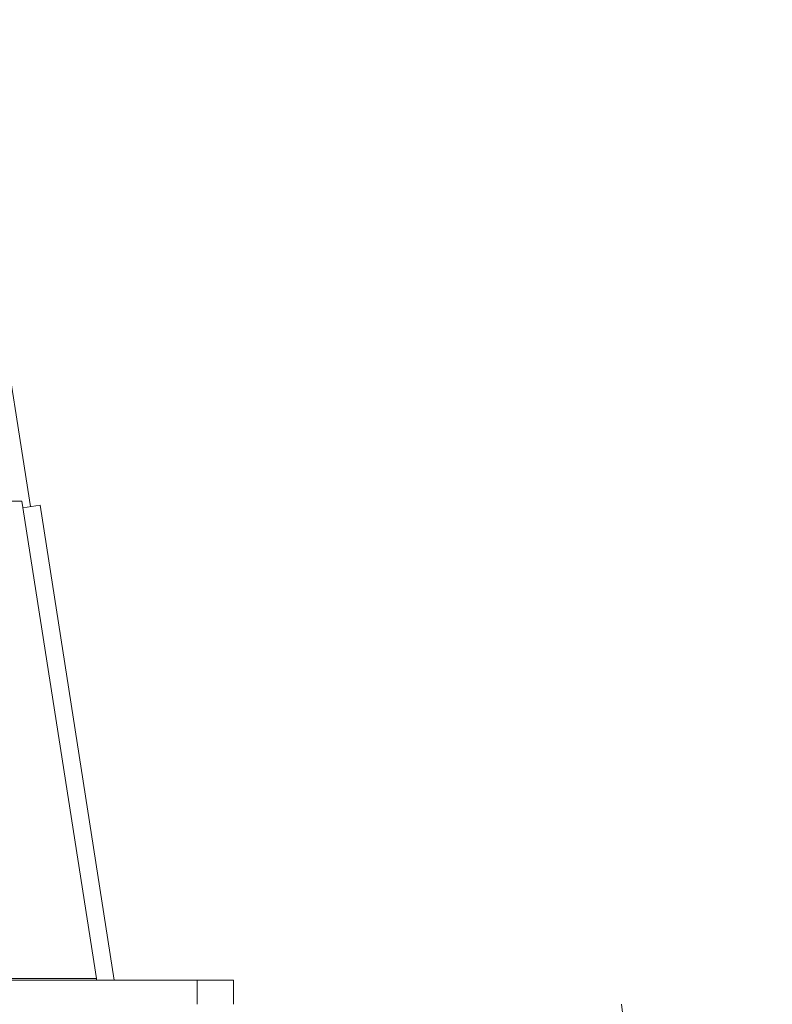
# Model space of a CAD drawing. Header units: millimetres. Extents: x 293 to 1784, y 788 to 2654.
# Tile 11 of 12: x 1437 to 1752, y 1570 to 1983. Entities that reach past the tile are written whole.
import ezdxf

# ---------------------------------------------------------------- set-up
doc = ezdxf.new("R2010")
doc.units = ezdxf.units.MM

msp = doc.modelspace()

# ---------------------------------------------------------------- linework, layer by layer
at = {"color": 7, "linetype": 'Continuous', "lineweight": 15}
for p, q in [((1441.11, 1779.17), (1408.92, 1983.41)), ((1437.45, 1781.41), (1331.51, 1781.41)), ((1468.73, 1581.12), (1437.45, 1781.41)), ((1437.88, 1778.66), (1445.09, 1779.79)), ((1476.24, 1580.43), (1445.09, 1779.79)), ((1511.07, 1580.43), (1329.87, 1580.43)), ((1331.51, 1581.12), (1468.73, 1581.12)), ((1468.73, 1581.12), (1468.73, 1580.43)), ((1511.07, 1570.34), (1511.07, 1580.43)), ((1526.21, 1580.43), (1511.07, 1580.43)), ((1526.21, 1570.34), (1526.21, 1580.43))]:
    msp.add_line(p, q, dxfattribs=at)
at = {"color": 7, "linetype": 'Continuous', "lineweight": 15, "flags": 128}
msp.add_lwpolyline([(1752.33, 1048.78), (1720.68, 1309.56), (1689.03, 1570.34)], dxfattribs=at)

doc.saveas('drawing.dxf')
